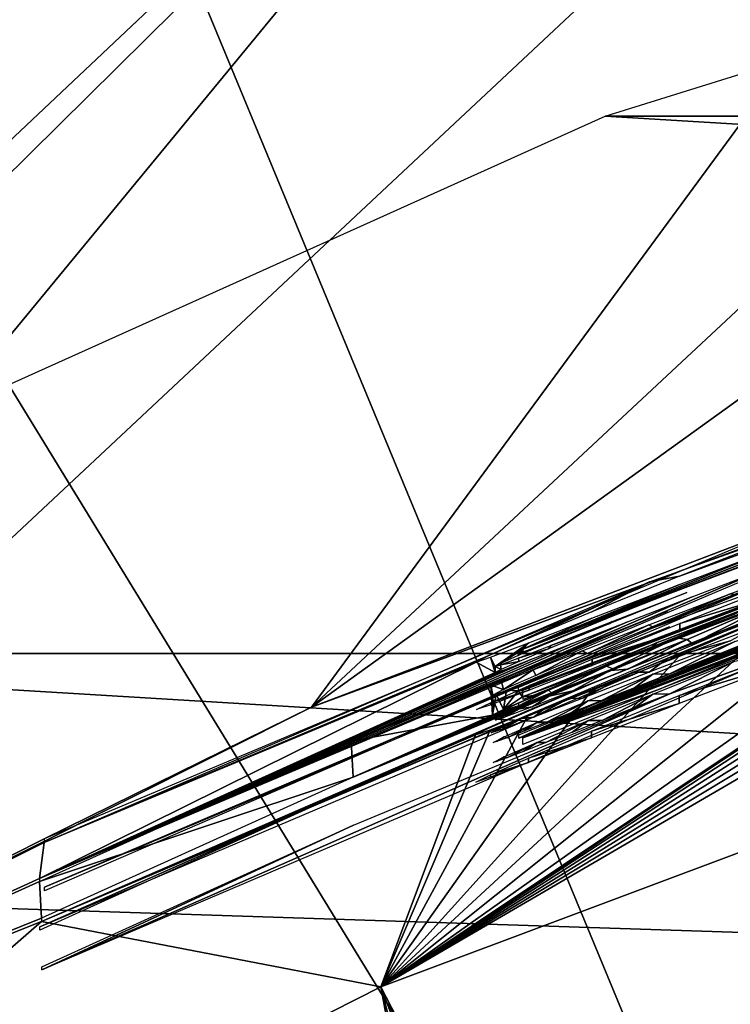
# Model space of a CAD drawing. Header units: millimetres. Extents: x -100 to 100, y -100 to 100.
# Tile 46 of 104: x -10.06 to -8.45, y 21 to 23.24. Entities that reach past the tile are written whole.
import ezdxf

# ---------------------------------------------------------------- set-up
doc = ezdxf.new("R2010")
doc.units = ezdxf.units.MM
doc.header["$LTSCALE"] = 52.148148
for name, color, linetype in [('208', 7, 'CONTINUOUS'), ('209', 7, 'CONTINUOUS'), ('210', 7, 'CONTINUOUS'), ('211', 7, 'CONTINUOUS'), ('212', 7, 'CONTINUOUS'), ('213', 7, 'CONTINUOUS'), ('214', 7, 'CONTINUOUS'), ('215', 7, 'CONTINUOUS'), ('346', 7, 'CONTINUOUS'), ('65', 7, 'CONTINUOUS'), ('68', 7, 'CONTINUOUS'), ('83', 7, 'CONTINUOUS'), ('94', 7, 'CONTINUOUS'), ('98', 7, 'CONTINUOUS')]:
    doc.layers.add(name, color=color, linetype=linetype)

msp = doc.modelspace()

# ---------------------------------------------------------------- linework, layer by layer
at = {"layer": '208', "color": 251, "linetype": 'Continuous', "true_color": 0x4c4c4c}
for points in [[(-8.3289, 21.9595, -143.4905), (-8.3292, 21.9383, -145.7516), (-8.5619, 21.8683, -143.6418), (-8.3289, 21.9595, -143.4905)], [(-8.3292, 21.9383, -145.7516), (-8.5622, 21.8499, -145.5987), (-8.5619, 21.8683, -143.6418), (-8.3292, 21.9383, -145.7516)], [(-8.5619, 21.8683, -143.6418), (-8.5622, 21.8499, -145.5987), (-8.761, 21.7874, -143.8483), (-8.5619, 21.8683, -143.6418)], [(-8.5622, 21.8499, -145.5987), (-8.7612, 21.7728, -145.3907), (-8.761, 21.7874, -143.8483), (-8.5622, 21.8499, -145.5987)], [(-8.7612, 21.7728, -145.3907), (-8.9046, 21.7168, -145.1577), (-8.9043, 21.727, -144.0803), (-8.7612, 21.7728, -145.3907)], [(-8.761, 21.7874, -143.8483), (-8.7612, 21.7728, -145.3907), (-8.9043, 21.727, -144.0803), (-8.761, 21.7874, -143.8483)], [(-8.9043, 21.727, -144.0803), (-8.9046, 21.7168, -145.1577), (-8.9909, 21.6889, -144.3357), (-8.9043, 21.727, -144.0803)], [(-8.9046, 21.7168, -145.1577), (-8.9911, 21.6835, -144.9017), (-8.9909, 21.6889, -144.3357), (-8.9046, 21.7168, -145.1577)], [(-8.9911, 21.6835, -144.9017), (-9.024, 21.6725, -144.6187), (-8.9909, 21.6889, -144.3357), (-8.9911, 21.6835, -144.9017)]]:
    msp.add_3dface(points, dxfattribs=at)
at = {"layer": '209', "color": 251, "linetype": 'Continuous', "true_color": 0x4c4c4c}
for points in [[(-8.9281, 21.6076, -155.7038), (-7.8996, 22.0126, -154.8226), (-7.7395, 22.0612, -155.7079), (-8.9281, 21.6076, -155.7038)], [(-8.0428, 21.9614, -154.7473), (-7.8996, 22.0126, -154.8226), (-8.9281, 21.6076, -155.7038), (-8.0428, 21.9614, -154.7473)], [(-8.1586, 21.9197, -154.6266), (-8.0428, 21.9614, -154.7473), (-8.9281, 21.6076, -155.7038), (-8.1586, 21.9197, -154.6266)], [(-8.2293, 21.8946, -154.4837), (-8.1586, 21.9197, -154.6266), (-8.9281, 21.6076, -155.7038), (-8.2293, 21.8946, -154.4837)], [(-8.2556, 21.8863, -154.3179), (-8.2293, 21.8946, -154.4837), (-8.9281, 21.6076, -155.7038), (-8.2556, 21.8863, -154.3179)], [(-8.5846, 21.7535, -154.9429), (-8.2556, 21.8863, -154.3179), (-8.9281, 21.6076, -155.7038), (-8.5846, 21.7535, -154.9429)], [(-8.4368, 21.8273, -153.2209), (-8.2556, 21.8863, -154.3179), (-8.5846, 21.7535, -154.9429), (-8.4368, 21.8273, -153.2209)], [(-8.6232, 21.753, -153.3603), (-8.4368, 21.8273, -153.2209), (-8.5846, 21.7535, -154.9429), (-8.6232, 21.753, -153.3603)], [(-8.7566, 21.6848, -154.9423), (-8.5846, 21.7535, -154.9429), (-8.9281, 21.6076, -155.7038), (-8.7566, 21.6848, -154.9423)], [(-8.7708, 21.6924, -153.5282), (-8.6232, 21.753, -153.3603), (-8.7394, 21.6929, -154.821), (-8.7708, 21.6924, -153.5282)], [(-8.7394, 21.6929, -154.821), (-8.6232, 21.753, -153.3603), (-8.6649, 21.7221, -154.8887), (-8.7394, 21.6929, -154.821)], [(-8.6649, 21.7221, -154.8887), (-8.6232, 21.753, -153.3603), (-8.5846, 21.7535, -154.9429), (-8.6649, 21.7221, -154.8887)], [(-8.928, 21.6148, -154.9417), (-8.7566, 21.6848, -154.9423), (-8.9281, 21.6076, -155.7038), (-8.928, 21.6148, -154.9417)], [(-8.8882, 21.6426, -153.7337), (-8.7708, 21.6924, -153.5282), (-8.866, 21.6431, -154.6511), (-8.8882, 21.6426, -153.7337)], [(-8.866, 21.6431, -154.6511), (-8.7708, 21.6924, -153.5282), (-8.8074, 21.6661, -154.7419), (-8.866, 21.6431, -154.6511)], [(-8.8074, 21.6661, -154.7419), (-8.7708, 21.6924, -153.5282), (-8.7394, 21.6929, -154.821), (-8.8074, 21.6661, -154.7419)], [(-8.9612, 21.6103, -153.9591), (-8.8882, 21.6426, -153.7337), (-8.9544, 21.6086, -154.4374), (-8.9612, 21.6103, -153.9591)], [(-8.9544, 21.6086, -154.4374), (-8.8882, 21.6426, -153.7337), (-8.9167, 21.6232, -154.5465), (-8.9544, 21.6086, -154.4374)], [(-8.9167, 21.6232, -154.5465), (-8.8882, 21.6426, -153.7337), (-8.866, 21.6431, -154.6511), (-8.9167, 21.6232, -154.5465)], [(-8.986, 21.5977, -154.2085), (-8.9612, 21.6103, -153.9591), (-8.9783, 21.5998, -154.3235), (-8.986, 21.5977, -154.2085)], [(-8.9783, 21.5998, -154.3235), (-8.9612, 21.6103, -153.9591), (-8.9544, 21.6086, -154.4374), (-8.9783, 21.5998, -154.3235)]]:
    msp.add_3dface(points, dxfattribs=at)
at = {"layer": '210', "color": 251, "linetype": 'Continuous', "true_color": 0x4c4c4c}
for points in [[(-10.0156, 21.1789, -150.1697), (-8.3002, 21.908, -150.1762), (-9.3075, 21.4922, -150.9395), (-10.0156, 21.1789, -150.1697)], [(-9.3075, 21.4922, -150.9395), (-8.3002, 21.908, -150.1762), (-8.5892, 21.7892, -150.9422), (-9.3075, 21.4922, -150.9395)], [(-8.5892, 21.7892, -150.9422), (-8.3002, 21.908, -150.1762), (-8.4469, 21.8287, -152.6611), (-8.5892, 21.7892, -150.9422)], [(-8.6316, 21.7576, -152.5232), (-8.5892, 21.7892, -150.9422), (-8.4469, 21.8287, -152.6611), (-8.6316, 21.7576, -152.5232)], [(-8.6687, 21.7572, -150.9945), (-8.5892, 21.7892, -150.9422), (-8.6316, 21.7576, -152.5232), (-8.6687, 21.7572, -150.9945)], [(-8.7827, 21.6986, -152.3495), (-8.6687, 21.7572, -150.9945), (-8.6316, 21.7576, -152.5232), (-8.7827, 21.6986, -152.3495)], [(-8.744, 21.7264, -151.0581), (-8.6687, 21.7572, -150.9945), (-8.7827, 21.6986, -152.3495), (-8.744, 21.7264, -151.0581)], [(-8.814, 21.6974, -151.1414), (-8.744, 21.7264, -151.0581), (-8.7827, 21.6986, -152.3495), (-8.814, 21.6974, -151.1414)], [(-8.894, 21.6552, -152.1498), (-8.814, 21.6974, -151.1414), (-8.7827, 21.6986, -152.3495), (-8.894, 21.6552, -152.1498)], [(-8.8726, 21.6726, -151.2307), (-8.814, 21.6974, -151.1414), (-8.894, 21.6552, -152.1498), (-8.8726, 21.6726, -151.2307)], [(-8.9662, 21.6275, -151.9193), (-8.9206, 21.6519, -151.3315), (-8.894, 21.6552, -152.1498), (-8.9662, 21.6275, -151.9193)], [(-8.9206, 21.6519, -151.3315), (-8.8726, 21.6726, -151.2307), (-8.894, 21.6552, -152.1498), (-8.9206, 21.6519, -151.3315)], [(-8.9826, 21.6242, -151.5545), (-8.9584, 21.6353, -151.4403), (-8.9662, 21.6275, -151.9193), (-8.9826, 21.6242, -151.5545)], [(-8.9584, 21.6353, -151.4403), (-8.9206, 21.6519, -151.3315), (-8.9662, 21.6275, -151.9193), (-8.9584, 21.6353, -151.4403)], [(-8.9907, 21.6197, -151.6737), (-8.9826, 21.6242, -151.5545), (-8.9662, 21.6275, -151.9193), (-8.9907, 21.6197, -151.6737)], [(-10.0157, 21.1715, -150.9367), (-10.0156, 21.1789, -150.1697), (-9.3075, 21.4922, -150.9395), (-10.0157, 21.1715, -150.9367)]]:
    msp.add_3dface(points, dxfattribs=at)
at = {"layer": '211', "color": 251, "linetype": 'Continuous', "true_color": 0x4c4c4c}
for points in [[(-10.0115, 21.081, -160.5118), (-8.5849, 21.7082, -159.7553), (-8.2964, 21.813, -160.5184), (-10.0115, 21.081, -160.5118)], [(-8.5849, 21.7082, -159.7553), (-8.4369, 21.7823, -158.0331), (-8.2964, 21.813, -160.5184), (-8.5849, 21.7082, -159.7553)], [(-8.6235, 21.7077, -158.1727), (-8.4369, 21.7823, -158.0331), (-8.5849, 21.7082, -159.7553), (-8.6235, 21.7077, -158.1727)], [(-9.3033, 21.4102, -159.7526), (-8.5849, 21.7082, -159.7553), (-10.0115, 21.081, -160.5118), (-9.3033, 21.4102, -159.7526)], [(-8.77, 21.6474, -158.3386), (-8.6235, 21.7077, -158.1727), (-8.7386, 21.6479, -159.6321), (-8.77, 21.6474, -158.3386)], [(-8.7386, 21.6479, -159.6321), (-8.6235, 21.7077, -158.1727), (-8.6642, 21.6772, -159.6998), (-8.7386, 21.6479, -159.6321)], [(-8.6642, 21.6772, -159.6998), (-8.6235, 21.7077, -158.1727), (-8.5849, 21.7082, -159.7553), (-8.6642, 21.6772, -159.6998)], [(-8.8867, 21.5979, -158.5419), (-8.77, 21.6474, -158.3386), (-8.8663, 21.5975, -159.4634), (-8.8867, 21.5979, -158.5419)], [(-8.8663, 21.5975, -159.4634), (-8.77, 21.6474, -158.3386), (-8.8074, 21.6207, -159.5543), (-8.8663, 21.5975, -159.4634)], [(-8.8074, 21.6207, -159.5543), (-8.77, 21.6474, -158.3386), (-8.7386, 21.6479, -159.6321), (-8.8074, 21.6207, -159.5543)], [(-8.9613, 21.5648, -158.7705), (-8.8867, 21.5979, -158.5419), (-8.9548, 21.563, -159.2497), (-8.9613, 21.5648, -158.7705)], [(-8.9548, 21.563, -159.2497), (-8.8867, 21.5979, -158.5419), (-8.917, 21.5776, -159.3588), (-8.9548, 21.563, -159.2497)], [(-8.917, 21.5776, -159.3588), (-8.8867, 21.5979, -158.5419), (-8.8663, 21.5975, -159.4634), (-8.917, 21.5776, -159.3588)], [(-8.9863, 21.552, -159.0208), (-8.9613, 21.5648, -158.7705), (-8.9785, 21.5542, -159.1352), (-8.9863, 21.552, -159.0208)], [(-8.9785, 21.5542, -159.1352), (-8.9613, 21.5648, -158.7705), (-8.9548, 21.563, -159.2497), (-8.9785, 21.5542, -159.1352)], [(-10.0114, 21.0884, -159.7497), (-9.3033, 21.4102, -159.7526), (-10.0115, 21.081, -160.5118), (-10.0114, 21.0884, -159.7497)]]:
    msp.add_3dface(points, dxfattribs=at)
at = {"layer": '212', "color": 251, "linetype": 'Continuous', "true_color": 0x4c4c4c}
for points in [[(-8.3304, 21.7966, -160.8838), (-8.3306, 21.7754, -163.1446), (-8.5634, 21.7047, -161.0351), (-8.3304, 21.7966, -160.8838)], [(-8.3306, 21.7754, -163.1446), (-8.5636, 21.6862, -162.9917), (-8.5634, 21.7047, -161.0351), (-8.3306, 21.7754, -163.1446)], [(-8.5634, 21.7047, -161.0351), (-8.5636, 21.6862, -162.9917), (-8.7624, 21.6232, -161.2417), (-8.5634, 21.7047, -161.0351)], [(-8.5636, 21.6862, -162.9917), (-8.7626, 21.6085, -162.7836), (-8.7624, 21.6232, -161.2417), (-8.5636, 21.6862, -162.9917)], [(-8.7624, 21.6232, -161.2417), (-8.7626, 21.6085, -162.7836), (-8.9057, 21.5623, -161.4736), (-8.7624, 21.6232, -161.2417)], [(-8.7626, 21.6085, -162.7836), (-8.9059, 21.5521, -162.5506), (-8.9057, 21.5623, -161.4736), (-8.7626, 21.6085, -162.7836)], [(-8.9059, 21.5521, -162.5506), (-8.9923, 21.5186, -162.2947), (-8.9922, 21.524, -161.729), (-8.9059, 21.5521, -162.5506)], [(-8.9057, 21.5623, -161.4736), (-8.9059, 21.5521, -162.5506), (-8.9922, 21.524, -161.729), (-8.9057, 21.5623, -161.4736)], [(-8.9923, 21.5186, -162.2947), (-9.0252, 21.5075, -162.0118), (-8.9922, 21.524, -161.729), (-8.9923, 21.5186, -162.2947)]]:
    msp.add_3dface(points, dxfattribs=at)
at = {"layer": '213', "color": 251, "linetype": 'Continuous', "true_color": 0x4c4c4c}
for points in [[(-8.9184, 21.6084, -156.0397), (-7.7298, 22.0615, -156.0437), (-8.3042, 21.8449, -156.7797), (-8.9184, 21.6084, -156.0397)], [(-8.6122, 21.7174, -157.6184), (-8.9184, 21.6084, -156.0397), (-8.3042, 21.8449, -156.7797), (-8.6122, 21.7174, -157.6184)], [(-8.3042, 21.837, -157.6195), (-8.6122, 21.7174, -157.6184), (-8.3042, 21.8449, -156.7797), (-8.3042, 21.837, -157.6195)], [(-8.9185, 21.5934, -157.6173), (-8.9184, 21.6084, -156.0397), (-8.6122, 21.7174, -157.6184), (-8.9185, 21.5934, -157.6173)]]:
    msp.add_3dface(points, dxfattribs=at)
at = {"layer": '214', "color": 251, "linetype": 'Continuous', "true_color": 0x4c4c4c}
for points in [[(-8.9177, 21.7024, -146.1102), (-7.7314, 22.1527, -146.1142), (-8.7439, 21.766, -146.8487), (-8.9177, 21.7024, -146.1102)], [(-8.7439, 21.766, -146.8487), (-7.7314, 22.1527, -146.1142), (-8.5695, 21.8353, -146.8493), (-8.7439, 21.766, -146.8487)], [(-8.5695, 21.8353, -146.8493), (-7.7314, 22.1527, -146.1142), (-8.3035, 21.9355, -147.0977), (-8.5695, 21.8353, -146.8493)], [(-8.3254, 21.9265, -147.1771), (-8.5695, 21.8353, -146.8493), (-8.3035, 21.9355, -147.0977), (-8.3254, 21.9265, -147.1771)], [(-8.5454, 21.8314, -148.2716), (-8.5695, 21.8353, -146.8493), (-8.3254, 21.9265, -147.1771), (-8.5454, 21.8314, -148.2716)], [(-8.3325, 21.923, -147.2627), (-8.5454, 21.8314, -148.2716), (-8.3254, 21.9265, -147.1771), (-8.3325, 21.923, -147.2627)], [(-8.5332, 21.822, -149.7879), (-8.5454, 21.8314, -148.2716), (-8.3325, 21.923, -147.2627), (-8.5332, 21.822, -149.7879)], [(-8.3669, 21.8858, -149.8372), (-8.5332, 21.822, -149.7879), (-8.3325, 21.923, -147.2627), (-8.3669, 21.8858, -149.8372)], [(-8.7284, 21.7713, -146.9529), (-8.5695, 21.8353, -146.8493), (-8.7145, 21.7654, -148.1747), (-8.7284, 21.7713, -146.9529)], [(-8.7145, 21.7654, -148.1747), (-8.5695, 21.8353, -146.8493), (-8.5454, 21.8314, -148.2716), (-8.7145, 21.7654, -148.1747)], [(-8.7202, 21.7611, -148.3924), (-8.5454, 21.8314, -148.2716), (-8.6802, 21.7647, -149.7068), (-8.7202, 21.7611, -148.3924)], [(-8.6802, 21.7647, -149.7068), (-8.5454, 21.8314, -148.2716), (-8.5332, 21.822, -149.7879), (-8.6802, 21.7647, -149.7068)], [(-8.9178, 21.6954, -146.848), (-8.9177, 21.7024, -146.1102), (-8.7439, 21.766, -146.8487), (-8.9178, 21.6954, -146.848)], [(-8.8603, 21.7165, -147.1051), (-8.7284, 21.7713, -146.9529), (-8.8538, 21.7105, -148.027), (-8.8603, 21.7165, -147.1051)], [(-8.8538, 21.7105, -148.027), (-8.7284, 21.7713, -146.9529), (-8.7145, 21.7654, -148.1747), (-8.8538, 21.7105, -148.027)], [(-8.8592, 21.7032, -148.5622), (-8.7202, 21.7611, -148.3924), (-8.8054, 21.7154, -149.5914), (-8.8592, 21.7032, -148.5622)], [(-8.8054, 21.7154, -149.5914), (-8.7202, 21.7611, -148.3924), (-8.6802, 21.7647, -149.7068), (-8.8054, 21.7154, -149.5914)], [(-8.9283, 21.6874, -147.2359), (-8.8603, 21.7165, -147.1051), (-8.928, 21.6814, -147.8849), (-8.9283, 21.6874, -147.2359)], [(-8.928, 21.6814, -147.8849), (-8.8603, 21.7165, -147.1051), (-8.8538, 21.7105, -148.027), (-8.928, 21.6814, -147.8849)], [(-8.9263, 21.6744, -148.6997), (-8.8592, 21.7032, -148.5622), (-8.8977, 21.6791, -149.4495), (-8.9263, 21.6744, -148.6997)], [(-8.8977, 21.6791, -149.4495), (-8.8592, 21.7032, -148.5622), (-8.8054, 21.7154, -149.5914), (-8.8977, 21.6791, -149.4495)], [(-8.9686, 21.6662, -147.7197), (-8.9681, 21.6696, -147.3831), (-8.928, 21.6814, -147.8849), (-8.9686, 21.6662, -147.7197)], [(-8.9681, 21.6696, -147.3831), (-8.9283, 21.6874, -147.2359), (-8.928, 21.6814, -147.8849), (-8.9681, 21.6696, -147.3831)], [(-8.9619, 21.6545, -149.2471), (-8.9263, 21.6744, -148.6997), (-8.8977, 21.6791, -149.4495), (-8.9619, 21.6545, -149.2471)], [(-8.9808, 21.6488, -149.0225), (-8.9673, 21.656, -148.8551), (-8.9619, 21.6545, -149.2471), (-8.9808, 21.6488, -149.0225)], [(-8.9807, 21.6629, -147.5419), (-8.9681, 21.6696, -147.3831), (-8.9686, 21.6662, -147.7197), (-8.9807, 21.6629, -147.5419)], [(-8.9673, 21.656, -148.8551), (-8.9263, 21.6744, -148.6997), (-8.9619, 21.6545, -149.2471), (-8.9673, 21.656, -148.8551)]]:
    msp.add_3dface(points, dxfattribs=at)
at = {"layer": '215', "color": 251, "linetype": 'Continuous', "true_color": 0x4c4c4c}
for points in [[(-8.6298, 21.8553, -142.1824), (-8.2897, 21.9941, -141.3729), (-7.2192, 22.3609, -142.1869), (-8.6298, 21.8553, -142.1824)], [(-10.0053, 21.2687, -141.3664), (-8.2897, 21.9941, -141.3729), (-8.6298, 21.8553, -142.1824), (-10.0053, 21.2687, -141.3664)], [(-10.0054, 21.2608, -142.1771), (-10.0053, 21.2687, -141.3664), (-8.6298, 21.8553, -142.1824), (-10.0054, 21.2608, -142.1771)]]:
    msp.add_3dface(points, dxfattribs=at)
at = {"layer": '346', "color": 251, "linetype": 'Continuous', "true_color": 0x4c4c4c}
for points in [[(86.7234, 23.865, -106.6), (88.1332, 17.9877, -106.6), (-86.7566, 23.7445, -106.6), (86.7234, 23.865, -106.6)], [(-86.7566, 23.7445, -106.6), (88.1332, 17.9877, -106.6), (-88.1527, 17.8911, -106.6), (-86.7566, 23.7445, -106.6)]]:
    msp.add_3dface(points, dxfattribs=at)
at = {"layer": '65', "color": 251, "linetype": 'Continuous', "true_color": 0x4c4c4c}
for points in [[(-5.8911, 23.9058, -120), (8.7315, 23.0207, -120), (-8.7315, 23.0207, -120), (-5.8911, 23.9058, -120)], [(-8.7315, 23.0207, -120), (11.443, 21.8001, -120), (-11.443, 21.8001, -120), (-8.7315, 23.0207, -120)], [(8.7315, 23.0207, -120), (11.443, 21.8001, -120), (-8.7315, 23.0207, -120), (8.7315, 23.0207, -120)], [(-11.443, 21.8001, -120), (13.9864, 20.2623, -120), (-13.9864, 20.2623, -120), (-11.443, 21.8001, -120)], [(11.443, 21.8001, -120), (13.9864, 20.2623, -120), (-11.443, 21.8001, -120), (11.443, 21.8001, -120)]]:
    msp.add_3dface(points, dxfattribs=at)
at = {"layer": '68', "color": 251, "linetype": 'Continuous', "true_color": 0x4c4c4c}
for points in [[(-9.276, 38.6374, -103.3173), (-3.1065, 19.6139, -103.0793), (-6.216, 39.2461, -103.3173), (-9.276, 38.6374, -103.3173)], [(-12.2789, 37.7905, -103.3173), (-4.6358, 19.3097, -103.0793), (-9.276, 38.6374, -103.3173), (-12.2789, 37.7905, -103.3173)], [(-4.6358, 19.3097, -103.0793), (-3.1065, 19.6139, -103.0793), (-9.276, 38.6374, -103.3173), (-4.6358, 19.3097, -103.0793)], [(-15.206, 36.7106, -103.3173), (-6.1366, 18.8864, -103.0793), (-12.2789, 37.7905, -103.3173), (-15.206, 36.7106, -103.3173)], [(-6.1366, 18.8864, -103.0793), (-4.6358, 19.3097, -103.0793), (-12.2789, 37.7905, -103.3173), (-6.1366, 18.8864, -103.0793)], [(-18.0394, 35.4044, -103.3173), (-7.5995, 18.3467, -103.0793), (-15.206, 36.7106, -103.3173), (-18.0394, 35.4044, -103.3173)], [(-7.5995, 18.3467, -103.0793), (-6.1366, 18.8864, -103.0793), (-15.206, 36.7106, -103.3173), (-7.5995, 18.3467, -103.0793)], [(-20.7616, 33.8799, -103.3173), (-9.0155, 17.6939, -103.0793), (-18.0394, 35.4044, -103.3173), (-20.7616, 33.8799, -103.3173)], [(-9.0155, 17.6939, -103.0793), (-7.5995, 18.3467, -103.0793), (-18.0394, 35.4044, -103.3173), (-9.0155, 17.6939, -103.0793)], [(-10.376, 16.932, -103.0793), (-9.0155, 17.6939, -103.0793), (-20.7616, 33.8799, -103.3173), (-10.376, 16.932, -103.0793)]]:
    msp.add_3dface(points, dxfattribs=at)
at = {"layer": '83', "color": 251, "linetype": 'Continuous', "true_color": 0x4c4c4c}
for points in [[(-6.9434, 22.5841, -138.7), (-9.3987, 21.6778, -138.7), (-3.9474, 25.6062, -138.7), (-6.9434, 22.5841, -138.7)], [(-3.9474, 25.6062, -138.7), (-9.3987, 21.6778, -138.7), (-5.4858, 25.3272, -138.7), (-3.9474, 25.6062, -138.7)], [(-5.4858, 25.3272, -138.7), (-9.3987, 21.6778, -138.7), (-6.9868, 24.9584, -138.7), (-5.4858, 25.3272, -138.7)], [(-9.3987, 21.6778, -138.7), (-11.7523, 20.4974, -138.7), (-6.9868, 24.9584, -138.7), (-9.3987, 21.6778, -138.7)], [(-6.9868, 24.9584, -138.7), (-11.7523, 20.4974, -138.7), (-8.4495, 24.5069, -138.7), (-6.9868, 24.9584, -138.7)], [(-13.9472, 19.0717, -138.7), (-15.9853, 17.3995, -138.7), (-8.4495, 24.5069, -138.7), (-13.9472, 19.0717, -138.7)], [(-8.4495, 24.5069, -138.7), (-15.9853, 17.3995, -138.7), (-9.8738, 23.9725, -138.7), (-8.4495, 24.5069, -138.7)], [(-11.7523, 20.4974, -138.7), (-13.9472, 19.0717, -138.7), (-8.4495, 24.5069, -138.7), (-11.7523, 20.4974, -138.7)], [(-15.9853, 17.3995, -138.7), (-17.613, 19.0272, -138.7), (-9.8738, 23.9725, -138.7), (-15.9853, 17.3995, -138.7)], [(-9.8738, 23.9725, -138.7), (-17.613, 19.0272, -138.7), (-11.2596, 23.3554, -138.7), (-9.8738, 23.9725, -138.7)]]:
    msp.add_3dface(points, dxfattribs=at)
at = {"layer": '94', "color": 251, "linetype": 'Continuous', "true_color": 0x4c4c4c}
for points in [[(-9.3987, 21.6778, -138.7), (-6.9434, 22.5841, -138.7), (-8.2904, 22.1007, -141.3738), (-9.3987, 21.6778, -138.7)], [(-7.2201, 22.4657, -142.1878), (-8.5627, 21.9754, -143.6426), (-8.6306, 21.9625, -142.1833), (-7.2201, 22.4657, -142.1878)], [(-8.3297, 22.0662, -143.4914), (-8.5627, 21.9754, -143.6426), (-7.2201, 22.4657, -142.1878), (-8.3297, 22.0662, -143.4914)], [(-7.2123, 22.2639, -164.473), (-7.0668, 22.3102, -164.4957), (-9.241, 21.0423, -212.7), (-7.2123, 22.2639, -164.473)], [(-9.241, 21.0423, -212.7), (-7.0668, 22.3102, -164.4957), (-6.8797, 21.9282, -212.7), (-9.241, 21.0423, -212.7)], [(-7.338, 22.2232, -164.42), (-7.2123, 22.2639, -164.473), (-9.241, 21.0423, -212.7), (-7.338, 22.2232, -164.42)], [(-7.7322, 22.2583, -146.1151), (-8.9187, 21.8101, -146.1111), (-7.7624, 22.2499, -145.8908), (-7.7322, 22.2583, -146.1151)], [(-7.7624, 22.2499, -145.8908), (-8.9187, 21.8101, -146.1111), (-8.0643, 22.1426, -145.8483), (-7.7624, 22.2499, -145.8908)], [(-7.447, 22.1877, -164.3331), (-7.338, 22.2232, -164.42), (-9.241, 21.0423, -212.7), (-7.447, 22.1877, -164.3331)], [(-7.5306, 22.1605, -164.2234), (-7.447, 22.1877, -164.3331), (-9.241, 21.0423, -212.7), (-7.5306, 22.1605, -164.2234)], [(-7.5804, 22.1447, -164.1019), (-7.5306, 22.1605, -164.2234), (-9.241, 21.0423, -212.7), (-7.5804, 22.1447, -164.1019)], [(-8.929, 21.7153, -155.7047), (-7.7403, 22.1669, -155.7088), (-8.9194, 21.7161, -156.0406), (-8.929, 21.7153, -155.7047)], [(-8.9194, 21.7161, -156.0406), (-7.7403, 22.1669, -155.7088), (-7.7306, 22.1671, -156.0447), (-8.9194, 21.7161, -156.0406)], [(-7.5992, 22.1395, -163.965), (-7.5804, 22.1447, -164.1019), (-9.241, 21.0423, -212.7), (-7.5992, 22.1395, -163.965)], [(-7.7637, 22.0886, -163.284), (-7.5992, 22.1395, -163.965), (-9.241, 21.0423, -212.7), (-7.7637, 22.0886, -163.284)], [(-8.0643, 22.1426, -145.8483), (-8.9187, 21.8101, -146.1111), (-8.33, 22.045, -145.7526), (-8.0643, 22.1426, -145.8483)], [(-10.0063, 21.3787, -141.3674), (-9.3987, 21.6778, -138.7), (-8.2904, 22.1007, -141.3738), (-10.0063, 21.3787, -141.3674)], [(-8.0657, 21.9805, -163.2413), (-7.7637, 22.0886, -163.284), (-9.241, 21.0423, -212.7), (-8.0657, 21.9805, -163.2413)], [(-8.33, 22.045, -145.7526), (-8.9187, 21.8101, -146.1111), (-8.563, 21.9569, -145.5998), (-8.33, 22.045, -145.7526)], [(-8.3009, 22.0147, -150.1771), (-10.0166, 21.289, -150.1707), (-8.3678, 21.9925, -149.8381), (-8.3009, 22.0147, -150.1771)], [(-8.4478, 21.9355, -152.662), (-8.2322, 22.0163, -152.7646), (-8.4378, 21.9341, -153.2218), (-8.4478, 21.9355, -152.662)], [(-8.3678, 21.9925, -149.8381), (-10.0166, 21.289, -150.1707), (-8.5342, 21.9289, -149.7888), (-8.3678, 21.9925, -149.8381)], [(-8.3315, 21.8821, -163.1456), (-8.0657, 21.9805, -163.2413), (-9.241, 21.0423, -212.7), (-8.3315, 21.8821, -163.1456)], [(-8.5627, 21.9754, -143.6426), (-8.7618, 21.8948, -143.8491), (-8.6306, 21.9625, -142.1833), (-8.5627, 21.9754, -143.6426)], [(-8.6306, 21.9625, -142.1833), (-8.9918, 21.7968, -144.3366), (-10.0064, 21.3709, -142.178), (-8.6306, 21.9625, -142.1833)], [(-8.9052, 21.8347, -144.0811), (-8.9918, 21.7968, -144.3366), (-8.6306, 21.9625, -142.1833), (-8.9052, 21.8347, -144.0811)], [(-8.563, 21.9569, -145.5998), (-8.9187, 21.8101, -146.1111), (-8.7621, 21.8802, -145.3918), (-8.563, 21.9569, -145.5998)], [(-8.7618, 21.8948, -143.8491), (-8.9052, 21.8347, -144.0811), (-8.6306, 21.9625, -142.1833), (-8.7618, 21.8948, -143.8491)], [(-8.5342, 21.9289, -149.7888), (-10.0166, 21.289, -150.1707), (-8.6811, 21.8719, -149.7078), (-8.5342, 21.9289, -149.7888)], [(-8.5705, 21.9423, -146.8502), (-8.7293, 21.8786, -146.9539), (-8.7449, 21.8734, -146.8496), (-8.5705, 21.9423, -146.8502)], [(-8.5464, 21.9384, -148.2726), (-8.7211, 21.8684, -148.3933), (-8.7154, 21.8727, -148.1757), (-8.5464, 21.9384, -148.2726)], [(-8.6325, 21.8647, -152.5241), (-8.4478, 21.9355, -152.662), (-8.6241, 21.8602, -153.3613), (-8.6325, 21.8647, -152.5241)], [(-8.6241, 21.8602, -153.3613), (-8.4478, 21.9355, -152.662), (-8.4378, 21.9341, -153.2218), (-8.6241, 21.8602, -153.3613)], [(-8.3052, 21.9436, -157.6204), (-8.4378, 21.8891, -158.034), (-8.6132, 21.8246, -157.6193), (-8.3052, 21.9436, -157.6204)], [(-10.0124, 21.1912, -160.5128), (-8.297, 21.9197, -160.5193), (-8.7632, 21.7307, -161.2425), (-10.0124, 21.1912, -160.5128)], [(-8.7632, 21.7307, -161.2425), (-8.297, 21.9197, -160.5193), (-8.5642, 21.8118, -161.0359), (-8.7632, 21.7307, -161.2425)], [(-8.5642, 21.8118, -161.0359), (-8.297, 21.9197, -160.5193), (-8.3312, 21.9033, -160.8847), (-8.5642, 21.8118, -161.0359)], [(-8.5901, 21.8963, -150.9431), (-8.6697, 21.8644, -150.9955), (-9.3084, 21.6007, -150.9405), (-8.5901, 21.8963, -150.9431)], [(-8.5644, 21.7934, -162.9927), (-8.3315, 21.8821, -163.1456), (-9.241, 21.0423, -212.7), (-8.5644, 21.7934, -162.9927)], [(-8.7621, 21.8802, -145.3918), (-8.9187, 21.8101, -146.1111), (-8.9054, 21.8245, -145.1587), (-8.7621, 21.8802, -145.3918)], [(-8.7293, 21.8786, -146.9539), (-8.8612, 21.8241, -147.1061), (-8.7449, 21.8734, -146.8496), (-8.7293, 21.8786, -146.9539)], [(-8.4378, 21.8891, -158.034), (-8.6245, 21.8149, -158.1736), (-8.6132, 21.8246, -157.6193), (-8.4378, 21.8891, -158.034)], [(-8.6811, 21.8719, -149.7078), (-10.0166, 21.289, -150.1707), (-8.8063, 21.8229, -149.5923), (-8.6811, 21.8719, -149.7078)], [(-8.6697, 21.8644, -150.9955), (-8.7449, 21.8338, -151.0591), (-9.3084, 21.6007, -150.9405), (-8.6697, 21.8644, -150.9955)], [(-8.7449, 21.8734, -146.8496), (-8.8612, 21.8241, -147.1061), (-8.9187, 21.8031, -146.849), (-8.7449, 21.8734, -146.8496)], [(-8.7211, 21.8684, -148.3933), (-8.8601, 21.8108, -148.5631), (-8.8548, 21.818, -148.0279), (-8.7211, 21.8684, -148.3933)], [(-8.7154, 21.8727, -148.1757), (-8.7211, 21.8684, -148.3933), (-8.8548, 21.818, -148.0279), (-8.7154, 21.8727, -148.1757)], [(-8.7837, 21.8061, -152.3504), (-8.6325, 21.8647, -152.5241), (-8.7717, 21.7998, -153.5291), (-8.7837, 21.8061, -152.3504)], [(-8.7717, 21.7998, -153.5291), (-8.6325, 21.8647, -152.5241), (-8.6241, 21.8602, -153.3613), (-8.7717, 21.7998, -153.5291)], [(-8.5855, 21.8606, -154.9439), (-8.7575, 21.7922, -154.9433), (-8.6659, 21.8293, -154.8897), (-8.5855, 21.8606, -154.9439)], [(-8.7449, 21.8338, -151.0591), (-8.8149, 21.8049, -151.1423), (-9.3084, 21.6007, -150.9405), (-8.7449, 21.8338, -151.0591)], [(-8.8063, 21.8229, -149.5923), (-10.0166, 21.289, -150.1707), (-8.8986, 21.7868, -149.4504), (-8.8063, 21.8229, -149.5923)], [(-8.5859, 21.8153, -159.7562), (-9.3042, 21.5187, -159.7535), (-8.6651, 21.7845, -159.7007), (-8.5859, 21.8153, -159.7562)], [(-8.9054, 21.8245, -145.1587), (-8.9816, 21.7707, -147.5429), (-8.992, 21.7914, -144.9027), (-8.9054, 21.8245, -145.1587)], [(-8.9691, 21.7774, -147.384), (-8.9816, 21.7707, -147.5429), (-8.9054, 21.8245, -145.1587), (-8.9691, 21.7774, -147.384)], [(-8.9187, 21.8101, -146.1111), (-8.9691, 21.7774, -147.384), (-8.9054, 21.8245, -145.1587), (-8.9187, 21.8101, -146.1111)], [(-8.9293, 21.7951, -147.2368), (-8.9691, 21.7774, -147.384), (-8.9187, 21.8101, -146.1111), (-8.9293, 21.7951, -147.2368)], [(-8.8612, 21.8241, -147.1061), (-8.9293, 21.7951, -147.2368), (-8.9187, 21.8031, -146.849), (-8.8612, 21.8241, -147.1061)], [(-8.9187, 21.8031, -146.849), (-8.9293, 21.7951, -147.2368), (-8.9187, 21.8101, -146.1111), (-8.9187, 21.8031, -146.849)], [(-8.8548, 21.818, -148.0279), (-8.8601, 21.8108, -148.5631), (-8.9289, 21.7891, -147.8858), (-8.8548, 21.818, -148.0279)], [(-8.8601, 21.8108, -148.5631), (-8.9272, 21.7821, -148.7006), (-8.9289, 21.7891, -147.8858), (-8.8601, 21.8108, -148.5631)], [(-8.6132, 21.8246, -157.6193), (-8.8876, 21.7056, -158.5429), (-8.9195, 21.7012, -157.6182), (-8.6132, 21.8246, -157.6193)], [(-8.7709, 21.7549, -158.3396), (-8.8876, 21.7056, -158.5429), (-8.6132, 21.8246, -157.6193), (-8.7709, 21.7549, -158.3396)], [(-8.6245, 21.8149, -158.1736), (-8.7709, 21.7549, -158.3396), (-8.6132, 21.8246, -157.6193), (-8.6245, 21.8149, -158.1736)], [(-8.6659, 21.8293, -154.8897), (-8.7575, 21.7922, -154.9433), (-8.7403, 21.8003, -154.822), (-8.6659, 21.8293, -154.8897)], [(-8.9918, 21.7968, -144.3366), (-9.025, 21.7804, -144.6196), (-10.0064, 21.3709, -142.178), (-8.9918, 21.7968, -144.3366)], [(-8.8149, 21.8049, -151.1423), (-8.8735, 21.7802, -151.2317), (-9.3084, 21.6007, -150.9405), (-8.8149, 21.8049, -151.1423)], [(-8.7635, 21.7161, -162.7846), (-8.5644, 21.7934, -162.9927), (-9.241, 21.0423, -212.7), (-8.7635, 21.7161, -162.7846)], [(-8.9818, 21.7567, -149.0234), (-9.025, 21.7804, -144.6196), (-8.992, 21.7914, -144.9027), (-8.9818, 21.7567, -149.0234)], [(-8.9816, 21.7707, -147.5429), (-8.9818, 21.7567, -149.0234), (-8.992, 21.7914, -144.9027), (-8.9816, 21.7707, -147.5429)], [(-8.9289, 21.7891, -147.8858), (-8.9272, 21.7821, -148.7006), (-8.9696, 21.774, -147.7207), (-8.9289, 21.7891, -147.8858)], [(-8.7575, 21.7922, -154.9433), (-8.929, 21.7226, -154.9426), (-8.8083, 21.7736, -154.7429), (-8.7575, 21.7922, -154.9433)], [(-8.8949, 21.7628, -152.1507), (-8.7837, 21.8061, -152.3504), (-8.8891, 21.7503, -153.7346), (-8.8949, 21.7628, -152.1507)], [(-8.8891, 21.7503, -153.7346), (-8.7837, 21.8061, -152.3504), (-8.7717, 21.7998, -153.5291), (-8.8891, 21.7503, -153.7346)], [(-8.7403, 21.8003, -154.822), (-8.7575, 21.7922, -154.9433), (-8.8083, 21.7736, -154.7429), (-8.7403, 21.8003, -154.822)], [(-8.8986, 21.7868, -149.4504), (-10.0166, 21.289, -150.1707), (-8.9629, 21.7623, -149.248), (-8.8986, 21.7868, -149.4504)], [(-8.9818, 21.7567, -149.0234), (-10.0166, 21.289, -150.1707), (-9.025, 21.7804, -144.6196), (-8.9818, 21.7567, -149.0234)], [(-9.025, 21.7804, -144.6196), (-10.0166, 21.289, -150.1707), (-10.0064, 21.3709, -142.178), (-9.025, 21.7804, -144.6196)], [(-8.8735, 21.7802, -151.2317), (-8.9215, 21.7597, -151.3324), (-9.3084, 21.6007, -150.9405), (-8.8735, 21.7802, -151.2317)], [(-8.6651, 21.7845, -159.7007), (-9.3042, 21.5187, -159.7535), (-8.7395, 21.7554, -159.6331), (-8.6651, 21.7845, -159.7007)], [(-8.9682, 21.7638, -148.8561), (-8.9818, 21.7567, -149.0234), (-8.9816, 21.7707, -147.5429), (-8.9682, 21.7638, -148.8561)], [(-8.9696, 21.774, -147.7207), (-8.9682, 21.7638, -148.8561), (-8.9816, 21.7707, -147.5429), (-8.9696, 21.774, -147.7207)], [(-8.9272, 21.7821, -148.7006), (-8.9682, 21.7638, -148.8561), (-8.9696, 21.774, -147.7207), (-8.9272, 21.7821, -148.7006)], [(-8.8083, 21.7736, -154.7429), (-8.929, 21.7226, -154.9426), (-8.8669, 21.7507, -154.6521), (-8.8083, 21.7736, -154.7429)], [(-8.9629, 21.7623, -149.248), (-10.0166, 21.289, -150.1707), (-8.9818, 21.7567, -149.0234), (-8.9629, 21.7623, -149.248)], [(-8.9215, 21.7597, -151.3324), (-8.9593, 21.7431, -151.4413), (-9.3084, 21.6007, -150.9405), (-8.9215, 21.7597, -151.3324)], [(-8.9593, 21.7431, -151.4413), (-8.9836, 21.732, -151.5554), (-9.3084, 21.6007, -150.9405), (-8.9593, 21.7431, -151.4413)], [(-8.7395, 21.7554, -159.6331), (-9.3042, 21.5187, -159.7535), (-8.8084, 21.7283, -159.5552), (-8.7395, 21.7554, -159.6331)], [(-8.9671, 21.7354, -151.9203), (-8.8949, 21.7628, -152.1507), (-8.9622, 21.7181, -153.96), (-8.9671, 21.7354, -151.9203)], [(-8.9622, 21.7181, -153.96), (-8.8949, 21.7628, -152.1507), (-8.8891, 21.7503, -153.7346), (-8.9622, 21.7181, -153.96)], [(-8.8669, 21.7507, -154.6521), (-8.929, 21.7226, -154.9426), (-8.9176, 21.7309, -154.5475), (-8.8669, 21.7507, -154.6521)], [(-8.9066, 21.6701, -161.4744), (-10.0124, 21.1912, -160.5128), (-8.7632, 21.7307, -161.2425), (-8.9066, 21.6701, -161.4744)], [(-8.9836, 21.732, -151.5554), (-8.9916, 21.7276, -151.6746), (-9.3084, 21.6007, -150.9405), (-8.9836, 21.732, -151.5554)], [(-9.3084, 21.6007, -150.9405), (-8.9916, 21.7276, -151.6746), (-8.9873, 21.66, -159.0218), (-9.3084, 21.6007, -150.9405)], [(-8.8084, 21.7283, -159.5552), (-9.3042, 21.5187, -159.7535), (-8.8672, 21.7052, -159.4644), (-8.8084, 21.7283, -159.5552)], [(-8.9916, 21.7276, -151.6746), (-8.9671, 21.7354, -151.9203), (-8.9622, 21.7181, -153.96), (-8.9916, 21.7276, -151.6746)], [(-8.9869, 21.7056, -154.2095), (-8.9916, 21.7276, -151.6746), (-8.9622, 21.7181, -153.96), (-8.9869, 21.7056, -154.2095)], [(-8.9916, 21.7276, -151.6746), (-8.9869, 21.7056, -154.2095), (-8.9873, 21.66, -159.0218), (-8.9916, 21.7276, -151.6746)], [(-8.9176, 21.7309, -154.5475), (-8.929, 21.7226, -154.9426), (-8.9554, 21.7164, -154.4383), (-8.9176, 21.7309, -154.5475)], [(-8.929, 21.7226, -154.9426), (-8.929, 21.7153, -155.7047), (-8.9554, 21.7164, -154.4383), (-8.929, 21.7226, -154.9426)], [(-8.8672, 21.7052, -159.4644), (-9.3042, 21.5187, -159.7535), (-8.918, 21.6854, -159.3598), (-8.8672, 21.7052, -159.4644)], [(-8.9068, 21.6599, -162.5516), (-8.7635, 21.7161, -162.7846), (-9.241, 21.0423, -212.7), (-8.9068, 21.6599, -162.5516)], [(-8.9869, 21.7056, -154.2095), (-8.9792, 21.7077, -154.3245), (-8.9873, 21.66, -159.0218), (-8.9869, 21.7056, -154.2095)], [(-8.9873, 21.66, -159.0218), (-8.9792, 21.7077, -154.3245), (-8.9622, 21.6727, -158.7714), (-8.9873, 21.66, -159.0218)], [(-8.9792, 21.7077, -154.3245), (-8.9554, 21.7164, -154.4383), (-8.9622, 21.6727, -158.7714), (-8.9792, 21.7077, -154.3245)], [(-8.9554, 21.7164, -154.4383), (-8.929, 21.7153, -155.7047), (-8.9622, 21.6727, -158.7714), (-8.9554, 21.7164, -154.4383)], [(-8.9622, 21.6727, -158.7714), (-8.929, 21.7153, -155.7047), (-8.9195, 21.7012, -157.6182), (-8.9622, 21.6727, -158.7714)], [(-8.8876, 21.7056, -158.5429), (-8.9622, 21.6727, -158.7714), (-8.9195, 21.7012, -157.6182), (-8.8876, 21.7056, -158.5429)], [(-8.9195, 21.7012, -157.6182), (-8.929, 21.7153, -155.7047), (-8.9194, 21.7161, -156.0406), (-8.9195, 21.7012, -157.6182)], [(-11.7523, 20.4974, -138.7), (-9.3987, 21.6778, -138.7), (-10.0063, 21.3787, -141.3674), (-11.7523, 20.4974, -138.7)], [(-8.918, 21.6854, -159.3598), (-9.3042, 21.5187, -159.7535), (-8.9557, 21.6709, -159.2506), (-8.918, 21.6854, -159.3598)], [(-8.9931, 21.6319, -161.7298), (-10.0124, 21.1912, -160.5128), (-8.9066, 21.6701, -161.4744), (-8.9931, 21.6319, -161.7298)], [(-9.3042, 21.5187, -159.7535), (-9.3084, 21.6007, -150.9405), (-8.9873, 21.66, -159.0218), (-9.3042, 21.5187, -159.7535)], [(-8.9557, 21.6709, -159.2506), (-9.3042, 21.5187, -159.7535), (-8.9794, 21.6621, -159.1362), (-8.9557, 21.6709, -159.2506)], [(-8.9794, 21.6621, -159.1362), (-9.3042, 21.5187, -159.7535), (-8.9873, 21.66, -159.0218), (-8.9794, 21.6621, -159.1362)], [(-8.9932, 21.6265, -162.2957), (-8.9068, 21.6599, -162.5516), (-9.241, 21.0423, -212.7), (-8.9932, 21.6265, -162.2957)], [(-9.0262, 21.6155, -162.0127), (-10.0124, 21.1912, -160.5128), (-8.9931, 21.6319, -161.7298), (-9.0262, 21.6155, -162.0127)], [(-10.0124, 21.1912, -160.5128), (-9.0262, 21.6155, -162.0127), (-9.241, 21.0423, -212.7), (-10.0124, 21.1912, -160.5128)], [(-9.0262, 21.6155, -162.0127), (-8.9932, 21.6265, -162.2957), (-9.241, 21.0423, -212.7), (-9.0262, 21.6155, -162.0127)], [(-10.0166, 21.2816, -150.9376), (-9.3084, 21.6007, -150.9405), (-9.3042, 21.5187, -159.7535), (-10.0166, 21.2816, -150.9376)], [(-10.0124, 21.1986, -159.7507), (-10.0166, 21.2816, -150.9376), (-9.3042, 21.5187, -159.7535), (-10.0124, 21.1986, -159.7507)], [(-10.0063, 21.3787, -141.3674), (-10.0064, 21.3709, -142.178), (-11.7523, 20.4974, -138.7), (-10.0063, 21.3787, -141.3674)], [(-10.0166, 21.289, -150.1707), (-11.7523, 20.4974, -138.7), (-10.0064, 21.3709, -142.178), (-10.0166, 21.289, -150.1707)], [(-10.0166, 21.2816, -150.9376), (-11.7523, 20.4974, -138.7), (-10.0166, 21.289, -150.1707), (-10.0166, 21.2816, -150.9376)], [(-10.0166, 21.2816, -150.9376), (-10.0124, 21.1986, -159.7507), (-11.7523, 20.4974, -138.7), (-10.0166, 21.2816, -150.9376)], [(-10.0124, 21.1912, -160.5128), (-11.7523, 20.4974, -138.7), (-10.0124, 21.1986, -159.7507), (-10.0124, 21.1912, -160.5128)], [(-11.7523, 20.4974, -138.7), (-10.0124, 21.1912, -160.5128), (-11.491, 19.903, -212.7), (-11.7523, 20.4974, -138.7)], [(-11.491, 19.903, -212.7), (-10.0124, 21.1912, -160.5128), (-9.241, 21.0423, -212.7), (-11.491, 19.903, -212.7)]]:
    msp.add_3dface(points, dxfattribs=at)
at = {"layer": '98', "color": 251, "linetype": 'Continuous', "true_color": 0x4c4c4c}
for points in [[(-9.241, 21.0423, -212.7), (-6.8797, 21.9282, -212.7), (-5.2435, 13.2965, -221.4064), (-9.241, 21.0423, -212.7)], [(-11.491, 19.903, -212.7), (-9.241, 21.0423, -212.7), (-7.903, 13.8121, -219.7829), (-11.491, 19.903, -212.7)], [(-7.0052, 12.4587, -221.4064), (-9.241, 21.0423, -212.7), (-6.1386, 12.9077, -221.4064), (-7.0052, 12.4587, -221.4064)], [(-9.241, 21.0423, -212.7), (-7.0052, 12.4587, -221.4064), (-7.903, 13.8121, -219.7829), (-9.241, 21.0423, -212.7)], [(-6.1386, 12.9077, -221.4064), (-9.241, 21.0423, -212.7), (-5.2435, 13.2965, -221.4064), (-6.1386, 12.9077, -221.4064)]]:
    msp.add_3dface(points, dxfattribs=at)

doc.saveas('drawing.dxf')
